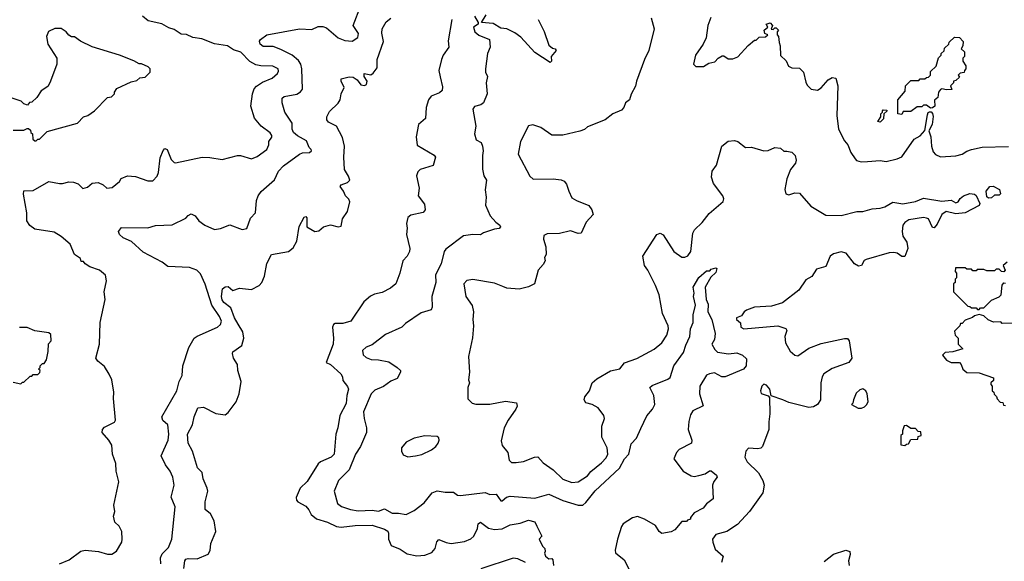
# Model space of a CAD drawing. Extents: x 2239805 to 2396427, y 665731 to 772158.
# Tile 217 of 256: x 2367028 to 2373388, y 685002 to 688503. Entities that reach past the tile are written whole.
import ezdxf

# ---------------------------------------------------------------- set-up
doc = ezdxf.new("R2010")
doc.units = 0

msp = doc.modelspace()

# ---------------------------------------------------------------- linework, layer by layer
at = {"layer": '0CON05XD'}
for points in [[(2367938.2, 684985), (2367936.5, 685025), (2367948.8, 685051.2), (2367988.5, 685091.5), (2368009.5, 685145), (2368031.4, 685355), (2368005.8, 685415.8), (2368025.7, 685494.3), (2368017.8, 685545), (2367999.5, 685585), (2367969.5, 685625), (2367941.9, 685685), (2367987.3, 685785), (2367990.4, 685825), (2367985, 685883.3), (2367952.4, 685912.4), (2367946.7, 685935), (2368043.1, 686105), (2368056.7, 686165), (2368076.1, 686203.9), (2368080.8, 686265), (2368120, 686385), (2368154.3, 686445), (2368175, 686456.9), (2368306.2, 686515), (2368325, 686533.3), (2368330.8, 686555), (2368318.6, 686585), (2368268.1, 686658.1), (2368225, 686793.3), (2368195, 686861.2), (2368171.2, 686885), (2368125, 686901.4), (2367985, 686908), (2367948.8, 686935), (2367825, 687001.4), (2367748.9, 687068.9), (2367695, 687093.8), (2367671.2, 687115), (2367666.7, 687135), (2367685, 687160), (2367855, 687158.8), (2367905, 687172.5), (2368013, 687177), (2368100.7, 687219.3), (2368115, 687237.5), (2368135, 687247.5), (2368160, 687235), (2368185, 687203.3), (2368224.2, 687174.2), (2368285, 687146.2), (2368325, 687152.5), (2368385, 687176.9), (2368465, 687146.2), (2368495, 687152.5), (2368519.3, 687220.7), (2368550, 687255), (2368556.7, 687335), (2368567.5, 687365), (2368587, 687393), (2368672.7, 687467.3), (2368700, 687525), (2368731.2, 687558.8), (2368835, 687634), (2368855, 687642), (2368900, 687645), (2368912.5, 687655), (2368910, 687665), (2368896.4, 687676.4), (2368879.5, 687719.5), (2368822.4, 687752.4), (2368795.8, 687775), (2368787.5, 687795), (2368787.1, 687835), (2368740.8, 687905), (2368722, 687965), (2368723.8, 687995), (2368735, 688006.2), (2368817.6, 688022.4), (2368842.1, 688037.9), (2368854.2, 688055), (2368850.6, 688185), (2368844.4, 688215), (2368829.1, 688239.1), (2368787.5, 688275), (2368715, 688310), (2368665, 688329.2), (2368600.5, 688330.5), (2368582, 688345), (2368576.7, 688365), (2368582.5, 688375), (2368625, 688404.3), (2368835, 688443.1), (2368915, 688440), (2368955, 688460), (2368985, 688460), (2369009.7, 688449.7), (2369085, 688386.7), (2369127.7, 688367.7), (2369175, 688364.2), (2369212.1, 688387.9), (2369215.5, 688415), (2369181.4, 688465), (2369231.2, 688595)], [(2367284.1, 684985.9), (2367347.7, 685012.3), (2367423, 685067), (2367450, 685075), (2367536.4, 685066.4), (2367595, 685047.5), (2367621.7, 685048.3), (2367653, 685067), (2367687.5, 685125), (2367690, 685145), (2367687.5, 685195), (2367669.3, 685229.3), (2367642.5, 685255), (2367632.5, 685295), (2367642.5, 685325), (2367636.7, 685365), (2367668.8, 685515), (2367651.2, 685585), (2367648.8, 685635), (2367628, 685695), (2367622.3, 685752.3), (2367603.8, 685785), (2367560, 685835), (2367563.3, 685855), (2367575, 685870), (2367639.2, 685900.8), (2367646.7, 685915), (2367634, 686055), (2367635.9, 686095.9), (2367623.8, 686175), (2367605, 686212.5), (2367575, 686262.5), (2367532.5, 686295), (2367520, 686315), (2367543.3, 686405), (2367546.7, 686545), (2367578.8, 686695), (2367573.8, 686745), (2367587.5, 686815), (2367581.7, 686851.7), (2367543.6, 686883.6), (2367480, 686905), (2367450, 686925), (2367440, 686940), (2367425, 686940), (2367420, 686960), (2367382.5, 686985), (2367353, 687053), (2367295, 687102.5), (2367249.3, 687129.3), (2367125, 687150), (2367093.6, 687173.6), (2367073.6, 687203.6), (2367073.3, 687255), (2367052.5, 687375), (2367055, 687397.5), (2367115, 687400), (2367215, 687458), (2367285, 687443.8), (2367305, 687443.8), (2367345, 687456.2), (2367375, 687454), (2367405, 687441.2), (2367435, 687411.2), (2367465, 687420), (2367495, 687447.5), (2367535, 687450), (2367566.1, 687436.1), (2367590, 687415), (2367625, 687417.5), (2367673, 687457), (2367683.6, 687476.4), (2367725, 687493.3), (2367775, 687490), (2367855, 687462.5), (2367888.3, 687461.7), (2367915, 687492.5), (2367923.8, 687515), (2367935, 687610), (2367953.3, 687656.7), (2367965, 687670), (2367980, 687665), (2368005, 687600), (2368025, 687580), (2368035, 687577.5), (2368206.4, 687613.6), (2368255, 687613.3), (2368335, 687600), (2368435, 687626.2), (2368453.9, 687626.1), (2368525, 687602.9), (2368560.9, 687619.1), (2368623.3, 687665), (2368636.4, 687693.6), (2368636.7, 687715), (2368655.6, 687744.4), (2368655.8, 687755), (2368645, 687772), (2368587.5, 687815), (2368545, 687866.7), (2368521.5, 687945), (2368530.9, 688025), (2368542.7, 688057.3), (2368556.5, 688073.5), (2368595, 688099.4), (2368658, 688125), (2368693.8, 688155), (2368699.2, 688170.8), (2368696.6, 688186.6), (2368663.4, 688203.4), (2368584.5, 688204.5), (2368552, 688212), (2368513.8, 688233.8), (2368455, 688294.3), (2368409.3, 688309.3), (2368370, 688335), (2368286.4, 688346.4), (2368205, 688379.4), (2368145, 688388.1), (2368105, 688407.3), (2368069.7, 688409.7), (2368025, 688439.4), (2367990.2, 688450.2), (2367945.5, 688475.5), (2367856.7, 688495), (2367820, 688525)], [(2368088.8, 684955), (2368093.8, 685005), (2368100, 685015), (2368115, 685020), (2368175, 685018.6), (2368245, 685048), (2368258, 685072), (2368263.2, 685116.8), (2368294.3, 685195), (2368284.3, 685264.3), (2368259.1, 685309.1), (2368226.1, 685336.1), (2368226.1, 685386.1), (2368242.5, 685455), (2368239.2, 685475), (2368213.8, 685536.2), (2368205.6, 685575.6), (2368176.1, 685606.1), (2368143.8, 685715), (2368115.9, 685765.9), (2368112, 685825), (2368143.8, 685885), (2368153.8, 685935), (2368177.5, 685995), (2368215, 685997.5), (2368295, 685956.9), (2368355, 685948.8), (2368375, 685963.8), (2368425, 686033.3), (2368445.7, 686085), (2368458, 686165), (2368437.5, 686235), (2368434, 686275), (2368408, 686315), (2368401.2, 686345), (2368404.1, 686355.9), (2368462.2, 686397.8), (2368474.5, 686445.5), (2368468.5, 686485), (2368438.2, 686535), (2368414.6, 686575), (2368391.1, 686641.1), (2368346.2, 686675), (2368335, 686692.5), (2368331.2, 686715), (2368337, 686763), (2368355, 686776.7), (2368375, 686777.5), (2368405, 686752.5), (2368447, 686767), (2368525, 686760), (2368575, 686786), (2368590.8, 686805), (2368608.6, 686845), (2368625, 686926.7), (2368654.3, 686985), (2368765, 687004.3), (2368795, 687028), (2368817.8, 687072.2), (2368832.7, 687167.3), (2368865, 687227.5), (2368875, 687230), (2368881.7, 687221.7), (2368882.5, 687165), (2368935, 687133.3), (2368960.7, 687139.3), (2368990, 687165), (2369035, 687177.5), (2369085, 687163.3), (2369105, 687167.5), (2369112.5, 687215), (2369145, 687263.3), (2369160, 687325), (2369154.1, 687344.1), (2369132.5, 687365), (2369120, 687395), (2369097.5, 687425), (2369103.9, 687436.1), (2369145, 687450), (2369160, 687465), (2369151.7, 687491.7), (2369125.5, 687535.5), (2369121.3, 687615), (2369125.9, 687685), (2369112, 687742), (2369074.1, 687814.1), (2369021.7, 687841.7), (2369011.2, 687855), (2369011.2, 687875), (2369029.7, 687910.3), (2369085, 687963.3), (2369096.7, 687985), (2369103.3, 688025), (2369122.5, 688065), (2369103.3, 688105), (2369105, 688120), (2369155, 688134), (2369182.3, 688132.3), (2369207.5, 688115), (2369231.7, 688081.7), (2369255, 688077.5), (2369267.5, 688085), (2369272.5, 688105), (2369252.5, 688135), (2369253.3, 688155), (2369295, 688146.7), (2369311.7, 688158.3), (2369337.7, 688192.3), (2369336, 688245), (2369377.7, 688362.3), (2369365.9, 688415.9), (2369370, 688445), (2369395, 688488.8), (2369425, 688513.3)], [(2369819.1, 688505), (2369795.9, 688365.9), (2369798.8, 688325), (2369764, 688275), (2369751.4, 688245), (2369735.6, 688175), (2369744.4, 688134.4), (2369758.8, 688068.8), (2369756, 688045), (2369739.1, 688030.9), (2369685, 688008), (2369667.5, 687985), (2369652.5, 687935), (2369649.2, 687865), (2369602.7, 687825), (2369588, 687745), (2369595, 687692.5), (2369705, 687627.5), (2369712.5, 687615), (2369699.3, 687560.7), (2369615, 687533.8), (2369599.5, 687520.5), (2369590, 687495), (2369608.8, 687415), (2369602.5, 687365), (2369641.7, 687311.7), (2369646.4, 687273.6), (2369633.9, 687256.1), (2369555, 687238.6), (2369534.3, 687225), (2369525.8, 687185.8), (2369530, 687155), (2369526, 687115), (2369547.1, 687025), (2369545.7, 687005), (2369531.4, 686975), (2369502.2, 686945), (2369484.2, 686865), (2369457.5, 686795), (2369422.7, 686767.3), (2369369.5, 686740.5), (2369318.8, 686728.8), (2369293.2, 686716.8), (2369250.4, 686679.6), (2369167.5, 686555), (2369115, 686540), (2369065, 686540), (2369055, 686532.5), (2369048.2, 686515), (2369054.6, 686445), (2369051.5, 686405), (2369008.3, 686288.3), (2369035, 686274.2), (2369101.2, 686215), (2369113.3, 686195), (2369115, 686170), (2369145, 686132.5), (2369151.2, 686115), (2369140, 686075), (2369136.7, 686023.3), (2369095.9, 685944.1), (2369082.5, 685865), (2369068.9, 685825), (2369058.6, 685695), (2369038.8, 685675), (2368970, 685645), (2368955, 685632), (2368885, 685518.6), (2368839.4, 685475), (2368814.2, 685415), (2368815, 685397.5), (2368825, 685386.2), (2368875, 685358.8), (2368895.6, 685335.6), (2368910, 685305), (2368945, 685275.8), (2369015, 685254.4), (2369075, 685227.9), (2369105, 685223.6), (2369194.4, 685234.4), (2369305, 685235.5), (2369385, 685210.6), (2369405, 685196), (2369410, 685185), (2369410.8, 685145), (2369426.7, 685105), (2369485, 685080.8), (2369530.6, 685050.6), (2369592.1, 685037.9), (2369645, 685041.1), (2369690.6, 685059.4), (2369711.4, 685085), (2369722.5, 685127.5), (2369735, 685142.5), (2369783, 685123), (2369815, 685117.8), (2369899.9, 685130.1), (2369942.8, 685147.2), (2369961.8, 685165), (2369984.3, 685215), (2369990, 685245), (2370003.9, 685256.1), (2370055, 685216.7), (2370095, 685208.8), (2370145, 685212.7), (2370195, 685236.9), (2370261.2, 685248.8), (2370315, 685268.8), (2370355, 685256.7), (2370368.3, 685228.3), (2370400, 685165), (2370382.5, 685145), (2370405, 685100), (2370420, 685085), (2370422.5, 685065), (2370417.5, 685055), (2370423.3, 685035), (2370445, 685017.5), (2370465, 685020), (2370471.7, 685011.7), (2370476.2, 684975)], [(2369966, 688525), (2369990, 688485), (2369990, 688475), (2369960, 688455), (2369968, 688425), (2369993.6, 688403.6), (2370063.3, 688375), (2370066.2, 688325), (2370050, 688285), (2370036.7, 688185), (2370036.7, 688165), (2370050, 688135), (2370040, 688095), (2370046.4, 688023.6), (2370023.9, 687966.1), (2370007.1, 687952.9), (2369965, 687941.2), (2369954, 687925), (2369974, 687815), (2369966, 687765), (2369976.4, 687726.4), (2370008.6, 687708.6), (2370018, 687685), (2370022, 687655), (2370016.2, 687625), (2370016.4, 687536.4), (2370026.7, 687495), (2370042.5, 687465), (2370033.9, 687403.9), (2370041.2, 687355), (2370036.7, 687305), (2370065.9, 687235.9), (2370104.1, 687194.1), (2370130, 687175), (2370133.3, 687165), (2370125, 687153.8), (2370095, 687150), (2370023.8, 687126.2), (2370005, 687112.5), (2369955, 687113.8), (2369895, 687106.2), (2369780.3, 687019.7), (2369768.8, 687005), (2369750, 686925), (2369714, 686855), (2369715.7, 686805), (2369690.8, 686715), (2369691.2, 686645), (2369685, 686627.5), (2369621.7, 686608.3), (2369520.2, 686539.8), (2369495, 686516), (2369390.7, 686469.3), (2369305, 686402), (2369265, 686385.8), (2369242, 686365), (2369247.3, 686337.3), (2369265, 686318.8), (2369297, 686307), (2369345.6, 686305.6), (2369411.7, 686291.7), (2369466.7, 686255), (2369487.5, 686235), (2369487.5, 686225), (2369466.1, 686183.9), (2369425, 686166), (2369377.4, 686132.6), (2369321.4, 686108.6), (2369298.6, 686085), (2369248.3, 685968.3), (2369252, 685925), (2369268.8, 685865), (2369268.8, 685835), (2369229.2, 685745), (2369197.1, 685695), (2369156.1, 685593.9), (2369088, 685525), (2369060, 685455), (2369081.2, 685375), (2369105.9, 685355.9), (2369165, 685337.1), (2369215, 685329.4), (2369305, 685332.9), (2369345, 685325.8), (2369385, 685340.8), (2369433, 685313), (2369475, 685314.3), (2369523.9, 685303.9), (2369575, 685331.2), (2369640.5, 685379.5), (2369692.5, 685445), (2369725, 685457.5), (2369775, 685448.8), (2369829.3, 685449.3), (2369855, 685430), (2369875, 685427.5), (2370035, 685446.2), (2370065, 685433.8), (2370105, 685436.7), (2370135, 685392.5), (2370145, 685392.5), (2370172.9, 685417.1), (2370195, 685424.2), (2370355, 685410), (2370445, 685436.2), (2370535.4, 685395.4), (2370635, 685364.4), (2370664.4, 685365.6), (2370685, 685381.4), (2370745, 685457.8), (2370901.1, 685605), (2370935, 685664.3), (2370962.9, 685695), (2370977.6, 685762.4), (2371011.7, 685798.3), (2371040.3, 685859.7), (2371077.6, 685942.4), (2371115.6, 685985), (2371129.4, 686015), (2371124.4, 686075), (2371098.8, 686125), (2371112.1, 686137.9), (2371215, 686180), (2371228.8, 686191.2), (2371253.3, 686265), (2371315, 686352.5), (2371329.8, 686400.2), (2371357.1, 686455), (2371360, 686505), (2371378, 686545), (2371378, 686595), (2371392.3, 686657.7), (2371380, 686715), (2371383.8, 686735), (2371378, 686775), (2371415, 686837.5), (2371465, 686880), (2371485, 686880), (2371495, 686890), (2371525, 686900), (2371530, 686895), (2371525, 686870), (2371491.7, 686838.3), (2371456.1, 686773.9), (2371461.2, 686695), (2371473.8, 686665), (2371472, 686615), (2371498.6, 686565), (2371520, 686475), (2371516.7, 686435), (2371497.5, 686405), (2371518.3, 686371.7), (2371535, 686354), (2371605.9, 686344.1), (2371659.5, 686349.5), (2371697.5, 686335), (2371721.7, 686311.7), (2371720, 686265), (2371702.5, 686245), (2371585.5, 686194.5), (2371563.3, 686195), (2371515, 686220), (2371482.5, 686215), (2371463.3, 686205), (2371422, 686135), (2371418, 686085), (2371442.5, 686007.5), (2371375.9, 685974.1), (2371361.2, 685948.8), (2371349.2, 685905), (2371346, 685855), (2371368.8, 685785), (2371367.5, 685765), (2371287.5, 685725), (2371270, 685705), (2371253.8, 685665), (2371313.8, 685585), (2371364.5, 685554.5), (2371385, 685550.8), (2371414.1, 685555.9), (2371455, 685567.5), (2371483, 685587), (2371495, 685587.5), (2371529.3, 685559.3), (2371532.5, 685545), (2371511.7, 685518.3), (2371503.3, 685495), (2371507.5, 685405), (2371465, 685373.3), (2371442.5, 685345), (2371383.6, 685316.4), (2371360, 685285), (2371360, 685275), (2371341.7, 685268.3), (2371335, 685260), (2371305, 685260), (2371260, 685205), (2371236.4, 685193.6), (2371175, 685182.5), (2371157.5, 685195), (2371135, 685233.3), (2371063.3, 685275), (2371018.3, 685291.7), (2370985, 685284), (2370926.2, 685245), (2370915, 685226.7), (2370888.6, 685145), (2370873.3, 685075), (2370876.2, 685056.2), (2370931.2, 685011.2), (2370962.5, 684952.5)], [(2371106.7, 688515), (2371126.7, 688445), (2371092.5, 688305), (2371063.3, 688245), (2371012.5, 688105), (2371006.4, 688073.6), (2370978.3, 688021.7), (2370967.5, 687985), (2370940, 687965), (2370930, 687935), (2370915, 687917.5), (2370860, 687895), (2370810, 687855), (2370695, 687810), (2370676.1, 687793.9), (2370645, 687783.3), (2370535, 687757.5), (2370465, 687757.5), (2370393, 687807), (2370343, 687823), (2370315, 687817.5), (2370262, 687715), (2370248.1, 687635), (2370322.1, 687492.1), (2370345, 687473.3), (2370474.3, 687474.3), (2370525, 687468), (2370545, 687458.8), (2370560.7, 687440.7), (2370574.1, 687394.1), (2370595, 687352.5), (2370624.1, 687334.1), (2370703, 687303), (2370723.6, 687273.6), (2370732.5, 687245), (2370687.5, 687195), (2370655, 687122.5), (2370635, 687121.2), (2370585, 687137.5), (2370515, 687121.8), (2370435, 687119.2), (2370412.7, 687107.3), (2370411.2, 687085), (2370426.7, 687035), (2370427.5, 686985), (2370417.5, 686965), (2370422.5, 686945), (2370409.3, 686920.7), (2370376.4, 686883.6), (2370352.5, 686795), (2370315, 686776.7), (2370255, 686761.2), (2370175, 686768.6), (2370147.5, 686777.5), (2370095, 686799.4), (2369955, 686823.3), (2369915, 686817.5), (2369896.7, 686795), (2369909.2, 686715), (2369950, 686655), (2369958.8, 686615), (2369953.8, 686565), (2369960, 686525), (2369953.6, 686446.4), (2369927.5, 686325), (2369932.5, 686225), (2369927.5, 686175), (2369932.5, 686155), (2369922.5, 686125), (2369923, 686053), (2369950, 686025), (2369975, 686017.5), (2370065, 686017.5), (2370165, 686036.7), (2370236.4, 686026.4), (2370240, 686005), (2370233.3, 685985), (2370183.3, 685915), (2370157.5, 685865), (2370138.3, 685781.7), (2370145, 685750), (2370180, 685705), (2370190, 685655), (2370205, 685640), (2370235, 685640), (2370281.7, 685648.3), (2370353.6, 685676.4), (2370375, 685677.5), (2370408.8, 685638.8), (2370473, 685593), (2370535, 685534), (2370595, 685511.2), (2370635, 685516.2), (2370695, 685553.8), (2370717.3, 685582.7), (2370785, 685638), (2370815, 685670), (2370825.8, 685695), (2370822, 685735), (2370788, 685805), (2370788, 685875), (2370806.2, 685925), (2370800, 685945), (2370764.3, 685994.3), (2370725.9, 686015.9), (2370685, 686026.7), (2370673.8, 686045), (2370678.8, 686065), (2370708.8, 686105), (2370726.2, 686155), (2370755, 686182), (2370845, 686234), (2370903.6, 686246.4), (2370935, 686285.8), (2371015, 686313.8), (2371126.6, 686373.4), (2371175, 686413.8), (2371208.6, 686465), (2371218.1, 686505), (2371215.6, 686525), (2371180.9, 686605), (2371158.1, 686725), (2371135.6, 686785), (2371085.7, 686885), (2371064.2, 686915), (2371053.8, 686975), (2371142.5, 687115), (2371165, 687122.5), (2371185, 687112.5), (2371253.8, 687005), (2371305, 686967.5), (2371325, 686967.5), (2371343, 686977), (2371362.5, 687005), (2371376.4, 687123.6), (2371386.2, 687145), (2371437, 687193), (2371480.3, 687249.7), (2371571.2, 687328.8), (2371575.7, 687345), (2371570, 687365), (2371509.2, 687445), (2371496, 687485), (2371501.2, 687525), (2371527.7, 687562.3), (2371562.5, 687685), (2371605, 687717.5), (2371645, 687722.5), (2371667.5, 687715), (2371715, 687677.5), (2371755, 687678.8), (2371835, 687655.7), (2371861.4, 687658.6), (2371905, 687676.2), (2371941.7, 687671.7), (2371964.1, 687654.1), (2371983.6, 687653.6)], [(2370376.2, 688505), (2370415, 688427.5), (2370445, 688337.5), (2370469.3, 688319.3), (2370487.5, 688315), (2370492.5, 688305), (2370460, 688265), (2370462.5, 688235), (2370455, 688227.5), (2370355, 688291.2), (2370265, 688391.2), (2370225, 688418.8), (2370175, 688443.3), (2370135, 688447.5), (2370085, 688478.8), (2370010, 688485), (2370040, 688535)], [(2371493, 688517), (2371473.3, 688465), (2371462.5, 688385), (2371442.5, 688345), (2371393.3, 688275), (2371380, 688215), (2371395, 688200), (2371445, 688200), (2371478.3, 688221.7), (2371518.3, 688231.7), (2371540, 688255), (2371565, 688270), (2371575, 688270), (2371605, 688250), (2371635, 688250), (2371667, 688263), (2371733.6, 688336.4), (2371775, 688370), (2371785, 688370), (2371805, 688390), (2371845, 688392.5), (2371860, 688405), (2371840, 688415), (2371837.5, 688435), (2371860, 688455), (2371850, 688475), (2371875, 688482.5), (2371890, 688465), (2371881.7, 688441.7), (2371895, 688440), (2371905, 688450), (2371915, 688450), (2371930, 688435), (2371920, 688425), (2371920, 688405), (2371930, 688395), (2371932.5, 688355), (2371940, 688335), (2371941.7, 688271.7), (2371978.3, 688238.3), (2371993.3, 688203.3), (2372015, 688192.5), (2372065, 688190), (2372090, 688165), (2372105, 688100), (2372115, 688080), (2372140, 688055), (2372181.7, 688048.3), (2372205, 688062.5), (2372250, 688115), (2372275, 688130), (2372300, 688125), (2372312.5, 688075), (2372306.7, 687885), (2372317.5, 687795), (2372355, 687720), (2372377.5, 687695), (2372397.5, 687645), (2372423.6, 687603.6), (2372433.8, 687593.8), (2372463.6, 687583.6), (2372505, 687587.5), (2372585, 687592.5), (2372625, 687587.5), (2372695, 687603.3), (2372725, 687617.5), (2372805, 687730), (2372845, 687752.5), (2372873.6, 687786.4), (2372890.8, 687889.2), (2372896.7, 687903.3), (2372905, 687907.5), (2372915, 687907.5), (2372925, 687897.5), (2372928.1, 687878.1), (2372922.5, 687825), (2372900, 687785), (2372914.2, 687745), (2372916.7, 687685), (2372929.3, 687649.3), (2372942.3, 687632.3), (2372976.4, 687616.4), (2373075, 687623.8), (2373115, 687633.8), (2373145, 687653.3), (2373176.1, 687663.9), (2373245, 687680), (2373415, 687682.5)], [(2366985, 687790), (2367055, 687790), (2367075, 687800), (2367085, 687800), (2367098.3, 687788.3), (2367100, 687775), (2367110, 687765), (2367111.7, 687731.7), (2367125, 687720), (2367135, 687720), (2367145, 687730), (2367155, 687730), (2367205, 687780), (2367400, 687835), (2367440, 687875), (2367467, 687883), (2367510, 687915), (2367595, 688000), (2367620, 688005), (2367640, 688025), (2367640, 688035), (2367655, 688057.5), (2367748.3, 688101.7), (2367785, 688110), (2367803, 688127), (2367838.3, 688131.7), (2367870, 688165), (2367870, 688185), (2367858.3, 688198.3), (2367815, 688217.5), (2367798.3, 688218.3), (2367765, 688237.5), (2367673.3, 688273.3), (2367495, 688327.5), (2367420, 688365), (2367381.7, 688391.7), (2367363, 688393), (2367345, 688402.5), (2367327.5, 688425), (2367295, 688446.7), (2367255, 688446.7), (2367213.6, 688426.4), (2367200, 688395), (2367210, 688345), (2367266.7, 688255), (2367266.7, 688215), (2367253.3, 688175), (2367223.3, 688095), (2367208.3, 688071.7), (2367167, 688043), (2367139.3, 688000.7), (2367105, 687970), (2367091.7, 687968.3), (2367078.3, 687951.7), (2367055, 687960), (2367037, 687977), (2366905, 688020)], [(2372725, 687890), (2372700, 687895), (2372700, 687985), (2372748.3, 688041.7), (2372750, 688075), (2372785, 688110), (2372835, 688110), (2372845, 688120), (2372875, 688120), (2372885, 688130), (2372898.3, 688131.7), (2372910, 688145), (2372911.7, 688168.3), (2372947, 688203), (2372963, 688257), (2372980, 688275), (2372980, 688285), (2372998.3, 688301.7), (2373001.7, 688318.3), (2373030, 688345), (2373031.7, 688358.3), (2373065, 688390), (2373098.3, 688388.3), (2373121.7, 688361.7), (2373120, 688335), (2373110, 688315), (2373130, 688295), (2373130, 688265), (2373120, 688255), (2373120, 688235), (2373140, 688205), (2373140, 688185), (2373130, 688175), (2373128.3, 688161.7), (2373101.7, 688158.3), (2373090, 688145), (2373098.3, 688131.7), (2373075, 688110), (2373060, 688105), (2373060, 688095), (2373040, 688075), (2373048.3, 688051.7), (2373015, 688050), (2372985, 688056.7), (2372975, 688052.5), (2372963.3, 688035), (2372959.2, 688000.8), (2372937.5, 687982.5), (2372938.8, 687945), (2372925, 687933.3), (2372910.7, 687930.7), (2372885, 687950), (2372865, 687950), (2372855, 687940), (2372825, 687940), (2372785, 687910), (2372735, 687910), (2372725, 687890)], [(2372585, 687840), (2372570, 687845), (2372590, 687875), (2372590, 687895), (2372600, 687905), (2372600, 687915), (2372605, 687920), (2372628.3, 687918.3), (2372628.3, 687911.7), (2372610, 687895), (2372608.3, 687861.7), (2372585, 687840)], [(2371983.6, 687653.6), (2372015.9, 687645.9), (2372036.2, 687625), (2372043.8, 687595), (2372038.8, 687575), (2372006.2, 687535), (2371984, 687475), (2371970, 687405), (2371976.7, 687376.7), (2371995, 687371.2), (2372035, 687383.8), (2372065, 687382.5), (2372138.3, 687298.3), (2372235, 687238.8), (2372335, 687238), (2372435, 687263.3), (2372475, 687263.3), (2372535, 687280), (2372586.1, 687283.9), (2372615, 687293.3), (2372667, 687323), (2372733, 687313), (2372815, 687327.5), (2372865, 687348.6), (2372985, 687330), (2373045, 687336.7), (2373075, 687318.8), (2373090, 687325), (2373102.7, 687347.3), (2373123.3, 687365), (2373165, 687380), (2373195, 687376.2), (2373206.1, 687366.1), (2373230, 687315), (2373225, 687301.2), (2373135.5, 687254.5), (2373075, 687248.1), (2373012.3, 687262.3), (2372983.8, 687245), (2372955, 687182.5), (2372935, 687157.5), (2372925, 687160), (2372898.8, 687215), (2372885, 687220.8), (2372865, 687224.2), (2372771.3, 687208.7), (2372745, 687193.3), (2372732, 687175), (2372727.1, 687135), (2372733.2, 687103.2), (2372757.5, 687065), (2372765.6, 687025), (2372745, 686973.3), (2372725, 686973.3), (2372695, 686993.8), (2372675, 686998.8), (2372645, 686996.7), (2372496.1, 686953.9), (2372483.3, 686946.7), (2372465.9, 686914.1), (2372445, 686910), (2372420, 686925), (2372366.7, 686995), (2372335, 687002), (2372285, 686990.8), (2372262, 686975), (2372235, 686907.5), (2372175, 686891.2), (2372145, 686843.8), (2372105, 686822.5), (2372061.4, 686755), (2371956, 686674), (2371885, 686651.5), (2371775, 686644.4), (2371723.3, 686625), (2371706.7, 686615), (2371690, 686590), (2371657.5, 686575), (2371657.5, 686565), (2371683.3, 686543.3), (2371686.7, 686515), (2371705, 686504), (2371923.9, 686523.9), (2371976.1, 686506.1), (2371982.5, 686495), (2371969.2, 686455), (2371974.3, 686415), (2372005, 686360), (2372035, 686334.2), (2372055, 686330.8), (2372125, 686380), (2372205, 686410), (2372355, 686443.3), (2372375, 686442.5), (2372386.4, 686426.4), (2372402.5, 686315), (2372383.6, 686286.4), (2372275, 686248.6), (2372221.4, 686215), (2372210.6, 686195), (2372202.9, 686155), (2372200.8, 686045), (2372181.2, 686015), (2372155, 686000), (2372125, 685996.9), (2371995, 686029.2), (2371956.7, 686045), (2371881.7, 686071.7), (2371873.3, 686115), (2371851.2, 686141.2), (2371835, 686146.2), (2371821.2, 686135), (2371812, 686105), (2371817.7, 686087.7), (2371862.5, 686072.5), (2371871.7, 686061.7), (2371873.9, 685956.1), (2371866.4, 685903.6), (2371867.5, 685855), (2371825, 685743.3), (2371815, 685733.8), (2371795, 685730), (2371735, 685732.5), (2371717.5, 685715), (2371712.5, 685675), (2371726.7, 685645), (2371799.2, 685575), (2371826.9, 685525), (2371835.6, 685495), (2371828.9, 685445), (2371740.8, 685325), (2371665, 685240.8), (2371595, 685194.3), (2371524.5, 685175.5), (2371502.5, 685145), (2371504, 685125), (2371520.8, 685080.8), (2371572.5, 685035), (2371560, 684995)], [(2373285, 687350), (2373275, 687358.8), (2373270, 687395), (2373293.3, 687425), (2373315, 687427.5), (2373357.5, 687405), (2373363, 687377), (2373355, 687370), (2373325, 687368.8), (2373305, 687352), (2373285, 687350)], [(2373406.7, 686935), (2373380, 686915), (2373392.5, 686885), (2373385, 686872.5), (2373370, 686875), (2373355, 686890), (2373335, 686890), (2373325, 686880), (2373275, 686880), (2373255, 686887.5), (2373212.5, 686887.5), (2373205, 686880), (2373185, 686880), (2373175, 686890), (2373145, 686890), (2373135, 686900), (2373071.7, 686898.3), (2373070, 686875), (2373080, 686865), (2373080, 686835), (2373070, 686825), (2373070, 686805), (2373060, 686795), (2373060, 686745), (2373151.7, 686651.7), (2373165, 686650), (2373175, 686640), (2373205, 686640), (2373215, 686630), (2373225, 686630), (2373235, 686640), (2373255, 686640), (2373305, 686690), (2373355, 686712.5), (2373367.5, 686725), (2373373.6, 686786.4), (2373385, 686802.5), (2373395, 686800)], [(2373448.3, 686541.7), (2373375, 686540), (2373365, 686550), (2373318.3, 686548.3), (2373283, 686563), (2373255, 686590), (2373225, 686597.5), (2373195, 686590), (2373181.7, 686578.3), (2373135, 686560), (2373115, 686540), (2373105, 686540), (2373100, 686525), (2373065, 686490), (2373070, 686465), (2373090, 686445), (2373090, 686405), (2373120, 686375), (2373055, 686356.7), (2373005, 686352), (2372987.5, 686335), (2373015, 686302.5), (2373045, 686287.5), (2373098.3, 686288.3), (2373110, 686275), (2373120, 686245)], [(2366985, 686160), (2367035, 686150), (2367045, 686160), (2367055, 686160), (2367095, 686200), (2367105, 686200), (2367115, 686210), (2367145, 686210), (2367158.3, 686221.7), (2367160, 686235), (2367150, 686245), (2367160, 686255), (2367160, 686265), (2367175, 686280), (2367185, 686280), (2367200, 686305), (2367211.7, 686358.3), (2367213, 686407), (2367231.7, 686428.3), (2367228.3, 686468.3), (2367215, 686480), (2367125, 686492.5), (2367075, 686512.5), (2367027, 686513)], [(2373120, 686245), (2373145, 686222.5), (2373225, 686220), (2373318.3, 686188.3), (2373318.3, 686171.7), (2373300, 686155), (2373300, 686145), (2373310, 686135), (2373310, 686105), (2373320, 686095), (2373321.7, 686081.7), (2373338.3, 686068.3), (2373341.7, 686051.7), (2373361.7, 686031.7), (2373378.3, 686028.3), (2373381.7, 686011.7), (2373395, 686010)], [(2372465, 685992.5), (2372485, 686000), (2372500, 686015), (2372507.5, 686035), (2372502.5, 686085), (2372492.5, 686105), (2372475, 686117.5), (2372455, 686110), (2372431.7, 686088.3), (2372413, 686047), (2372410, 686025), (2372400, 686015), (2372443, 685993), (2372465, 685992.5)], [(2372745, 685750), (2372755, 685760), (2372768.3, 685761.7), (2372785, 685790), (2372828.3, 685791.7), (2372831.7, 685808.3), (2372850, 685815), (2372848.3, 685838.3), (2372831.7, 685841.7), (2372815, 685860), (2372785, 685860), (2372755, 685880), (2372741.7, 685878.3), (2372730, 685845), (2372730, 685825), (2372720, 685815), (2372720, 685755), (2372745, 685750)], [(2369535, 685677.5), (2369585, 685683.3), (2369625, 685692.5), (2369688.3, 685721.7), (2369716.7, 685745), (2369730, 685765), (2369737.5, 685785), (2369735, 685800), (2369725, 685810), (2369645, 685812.5), (2369575, 685797.5), (2369525, 685772.5), (2369493.3, 685735), (2369493.6, 685713.6), (2369505, 685690), (2369535, 685677.5)], [(2372225, 685000.8), (2372285, 685048.8), (2372365, 685073.3), (2372390, 685065), (2372393, 685047), (2372381.2, 685005), (2372386.7, 684975)], [(2370294.2, 684994.2), (2370245, 685017.5), (2370215, 685021.5), (2370005.4, 684954.6)]]:
    msp.add_lwpolyline(points, dxfattribs=at)

doc.saveas('drawing.dxf')
